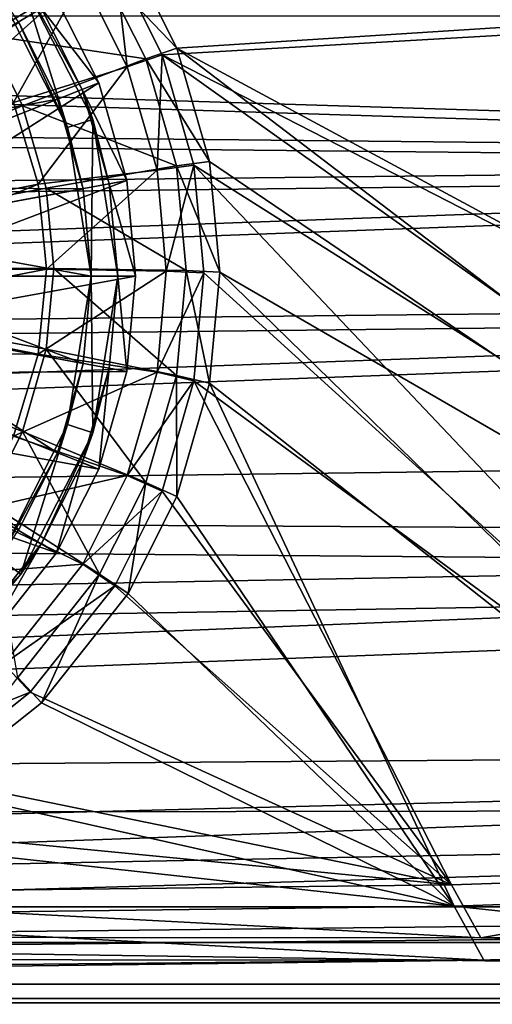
# Model space of a CAD drawing. Header units: metres. Extents: x -904 to 0, y -908 to 0.
# Tile 17 of 153: x -406 to -353, y -852 to -741. Entities that reach past the tile are written whole.
import ezdxf

# ---------------------------------------------------------------- set-up
doc = ezdxf.new("R2010")
doc.units = ezdxf.units.M

msp = doc.modelspace()

# ---------------------------------------------------------------- linework, layer by layer
at = {"layer": 'None012311'}
for points in [[(-393.825928, -733.487244, 106.274223), (-67.241051, -723.909851, 106.525017), (-388.329742, -744.40271, 105.988396)], [(-67.241051, -723.909851, 106.525017), (-221.515747, -834.223022, 103.636368), (-388.329742, -744.40271, 105.988396)], [(-398.936859, -736.531311, 101.402817), (-407.832184, -725.320435, 101.696388), (-411.274048, -742.059814, 93.47364)], [(-389.989258, -745.137939, 108.970169), (-69.393501, -726.651489, 109.454254), (-395.34259, -734.506348, 109.248566)], [(-220.231979, -832.017883, 106.695137), (-69.393501, -726.651489, 109.454254), (-389.989258, -745.137939, 108.970169)], [(-397.03952, -735.297791, 99.259338), (-393.825928, -733.487244, 106.274223), (-388.329742, -744.40271, 105.988396)], [(-409.706726, -742.927856, 90.450272), (-416.793945, -733.996887, 90.684135), (-397.03952, -735.297791, 99.259338)], [(-395.34259, -734.506348, 109.248566), (-398.936859, -736.531311, 101.402817), (-393.921967, -746.490417, 101.142029)], [(-389.989258, -745.137939, 108.970169), (-395.34259, -734.506348, 109.248566), (-393.921967, -746.490417, 101.142029)], [(-409.706726, -742.927856, 90.450272), (-397.03952, -735.297791, 99.259338), (-391.845978, -745.611877, 98.989258)], [(-391.845978, -745.611877, 98.989258), (-397.03952, -735.297791, 99.259338), (-388.329742, -744.40271, 105.988396)], [(-398.936859, -736.531311, 101.402817), (-411.274048, -742.059814, 93.47364), (-406.745819, -750.526184, 93.251945)], [(-393.921967, -746.490417, 101.142029), (-398.936859, -736.531311, 101.402817), (-406.745819, -750.526184, 93.251945)], [(-409.706726, -742.927856, 90.450272), (-405.705994, -750.871643, 90.242249), (-452.00235, -769.192566, 89.738754)], [(-405.705994, -750.871643, 90.242249), (-409.706726, -742.927856, 90.450272), (-391.845978, -745.611877, 98.989258)], [(-391.845978, -745.611877, 98.989258), (-388.329742, -744.40271, 105.988396), (-384.665161, -757.143738, 105.654755)], [(-388.329742, -744.40271, 105.988396), (-221.515747, -834.223022, 103.636368), (-266.758728, -837.09552, 103.56115)], [(-266.758728, -837.09552, 103.56115), (-384.665161, -757.143738, 105.654755), (-388.329742, -744.40271, 105.988396)], [(-405.705994, -750.871643, 90.242249), (-391.845978, -745.611877, 98.989258), (-388.383759, -757.649353, 98.674042)], [(-389.989258, -745.137939, 108.970169), (-393.921967, -746.490417, 101.142029), (-390.579224, -758.112427, 100.837692)], [(-388.383759, -757.649353, 98.674042), (-391.845978, -745.611877, 98.989258), (-384.665161, -757.143738, 105.654755)], [(-386.420197, -757.546936, 108.645226), (-389.989258, -745.137939, 108.970169), (-390.579224, -758.112427, 100.837692)], [(-264.074249, -834.714417, 106.624527), (-389.989258, -745.137939, 108.970169), (-386.420197, -757.546936, 108.645226)], [(-264.074249, -834.714417, 106.624527), (-220.231979, -832.017883, 106.695137), (-389.989258, -745.137939, 108.970169)], [(-393.921967, -746.490417, 101.142029), (-406.745819, -750.526184, 93.251945), (-403.95697, -759.713013, 93.011375)], [(-390.579224, -758.112427, 100.837692), (-393.921967, -746.490417, 101.142029), (-403.95697, -759.713013, 93.011375)], [(-403.95697, -759.713013, 93.011375), (-406.745819, -750.526184, 93.251945), (-428.014954, -764.44635, 92.875748)], [(-405.705994, -750.871643, 90.242249), (-403.041473, -760.135681, 89.999664), (-452.00235, -769.192566, 89.738754)], [(-403.041473, -760.135681, 89.999664), (-405.705994, -750.871643, 90.242249), (-388.383759, -757.649353, 98.674042)], [(-388.383759, -757.649353, 98.674042), (-384.665161, -757.143738, 105.654755), (-383.521851, -769.60083, 105.32856)], [(-383.521851, -769.60083, 105.32856), (-384.665161, -757.143738, 105.654755), (-266.758728, -837.09552, 103.56115)], [(-390.579224, -758.112427, 100.837692), (-403.95697, -759.713013, 93.011375), (-403.014679, -769.267212, 92.761192)], [(-403.041473, -760.135681, 89.999664), (-388.383759, -757.649353, 98.674042), (-387.303589, -769.418518, 98.36586)], [(-389.536316, -769.475403, 100.540146), (-390.579224, -758.112427, 100.837692), (-403.014679, -769.267212, 92.761192)], [(-386.420197, -757.546936, 108.645226), (-390.579224, -758.112427, 100.837692), (-389.536316, -769.475403, 100.540146)], [(-385.306641, -769.679321, 108.32753), (-386.420197, -757.546936, 108.645226), (-389.536316, -769.475403, 100.540146)], [(-387.303589, -769.418518, 98.36586), (-388.383759, -757.649353, 98.674042), (-383.521851, -769.60083, 105.32856)], [(-386.420197, -757.546936, 108.645226), (-385.306641, -769.679321, 108.32753), (-311.196381, -836.942078, 106.566193)], [(-311.196381, -836.942078, 106.566193), (-264.074249, -834.714417, 106.624527), (-386.420197, -757.546936, 108.645226)], [(-403.041473, -760.135681, 89.999664), (-402.210175, -769.193176, 89.762482), (-452.00235, -769.192566, 89.738754)], [(-427.509125, -769.269226, 92.749458), (-403.95697, -759.713013, 93.011375), (-428.014954, -764.44635, 92.875748)], [(-403.014679, -769.267212, 92.761192), (-403.95697, -759.713013, 93.011375), (-427.509125, -769.269226, 92.749458)], [(-402.210175, -769.193176, 89.762482), (-403.041473, -760.135681, 89.999664), (-387.303589, -769.418518, 98.36586)], [(-402.210175, -769.193176, 89.762482), (-403.041473, -778.250732, 89.525307), (-452.00235, -769.192566, 89.738754)], [(-403.041473, -778.250732, 89.525307), (-405.705994, -787.514771, 89.282715), (-452.00235, -769.192566, 89.738754)], [(-405.705994, -787.514771, 89.282715), (-409.706726, -795.458557, 89.074699), (-452.00235, -769.192566, 89.738754)], [(-403.9552, -778.821594, 92.511002), (-403.014679, -769.267212, 92.761192), (-428.014099, -774.092102, 92.623169)], [(-428.014099, -774.092102, 92.623169), (-403.014679, -769.267212, 92.761192), (-427.509125, -769.269226, 92.749458)], [(-389.536316, -769.475403, 100.540146), (-403.014679, -769.267212, 92.761192), (-403.9552, -778.821594, 92.511002)], [(-403.041473, -778.250732, 89.525307), (-402.210175, -769.193176, 89.762482), (-388.383759, -781.187622, 98.057671)], [(-402.210175, -769.193176, 89.762482), (-387.303589, -769.418518, 98.36586), (-388.383759, -781.187622, 98.057671)], [(-390.579224, -780.838379, 100.242592), (-389.536316, -769.475403, 100.540146), (-403.9552, -778.821594, 92.511002)], [(-385.306641, -769.679321, 108.32753), (-389.536316, -769.475403, 100.540146), (-390.579224, -780.838379, 100.242592)], [(-386.420197, -781.811707, 108.009834), (-385.306641, -769.679321, 108.32753), (-390.579224, -780.838379, 100.242592)], [(-388.383759, -781.187622, 98.057671), (-387.303589, -769.418518, 98.36586), (-384.665161, -782.057861, 105.002357)], [(-387.303589, -769.418518, 98.36586), (-383.521851, -769.60083, 105.32856), (-384.665161, -782.057861, 105.002357)], [(-385.306641, -769.679321, 108.32753), (-386.420197, -781.811707, 108.009834), (-311.196381, -836.942078, 106.566193)], [(-384.665161, -782.057861, 105.002357), (-383.521851, -769.60083, 105.32856), (-312.000671, -839.306641, 103.50325)], [(-312.000671, -839.306641, 103.50325), (-383.521851, -769.60083, 105.32856), (-266.758728, -837.09552, 103.56115)], [(-429.464813, -778.730591, 92.501701), (-403.9552, -778.821594, 92.511002), (-428.014099, -774.092102, 92.623169)], [(-406.74234, -788.008911, 92.270424), (-403.9552, -778.821594, 92.511002), (-429.464813, -778.730591, 92.501701)], [(-390.579224, -780.838379, 100.242592), (-403.9552, -778.821594, 92.511002), (-406.74234, -788.008911, 92.270424)], [(-405.705994, -787.514771, 89.282715), (-403.041473, -778.250732, 89.525307), (-391.845978, -793.225098, 97.742462)], [(-403.041473, -778.250732, 89.525307), (-388.383759, -781.187622, 98.057671), (-391.845978, -793.225098, 97.742462)], [(-393.921967, -792.460449, 99.938263), (-390.579224, -780.838379, 100.242592), (-406.74234, -788.008911, 92.270424)], [(-386.420197, -781.811707, 108.009834), (-390.579224, -780.838379, 100.242592), (-393.921967, -792.460449, 99.938263)], [(-391.845978, -793.225098, 97.742462), (-388.383759, -781.187622, 98.057671), (-388.329742, -794.79895, 104.668724)], [(-388.383759, -781.187622, 98.057671), (-384.665161, -782.057861, 105.002357), (-388.329742, -794.79895, 104.668724)], [(-389.989258, -794.220703, 107.684891), (-386.420197, -781.811707, 108.009834), (-393.921967, -792.460449, 99.938263)], [(-386.420197, -781.811707, 108.009834), (-389.989258, -794.220703, 107.684891), (-357.419006, -838.457947, 106.526497)], [(-388.329742, -794.79895, 104.668724), (-384.665161, -782.057861, 105.002357), (-357.136627, -840.85498, 103.4627)], [(-311.196381, -836.942078, 106.566193), (-386.420197, -781.811707, 108.009834), (-357.419006, -838.457947, 106.526497)], [(-357.136627, -840.85498, 103.4627), (-384.665161, -782.057861, 105.002357), (-312.000671, -839.306641, 103.50325)], [(-393.921967, -792.460449, 99.938263), (-406.74234, -788.008911, 92.270424), (-411.269012, -796.476135, 92.048698)], [(-409.706726, -795.458557, 89.074699), (-405.705994, -787.514771, 89.282715), (-397.03952, -803.539185, 97.472374)], [(-405.705994, -787.514771, 89.282715), (-391.845978, -793.225098, 97.742462), (-397.03952, -803.539185, 97.472374)], [(-398.936859, -802.419556, 99.677475), (-393.921967, -792.460449, 99.938263), (-411.269012, -796.476135, 92.048698)], [(-389.989258, -794.220703, 107.684891), (-393.921967, -792.460449, 99.938263), (-398.936859, -802.419556, 99.677475)], [(-397.03952, -803.539185, 97.472374), (-391.845978, -793.225098, 97.742462), (-393.825928, -805.714355, 104.382889)], [(-391.845978, -793.225098, 97.742462), (-388.329742, -794.79895, 104.668724), (-393.825928, -805.714355, 104.382889)], [(-395.34259, -804.852356, 107.406494), (-389.989258, -794.220703, 107.684891), (-398.936859, -802.419556, 99.677475)], [(-357.419006, -838.457947, 106.526497), (-389.989258, -794.220703, 107.684891), (-395.34259, -804.852356, 107.406494)], [(-393.825928, -805.714355, 104.382889), (-388.329742, -794.79895, 104.668724), (-357.136627, -840.85498, 103.4627)], [(-409.706726, -795.458557, 89.074699), (-397.03952, -803.539185, 97.472374), (-406.253418, -815.151733, 97.168289)], [(-398.936859, -802.419556, 99.677475), (-411.269012, -796.476135, 92.048698), (-417.361237, -803.897766, 91.854362)], [(-407.832184, -813.630432, 99.383904), (-398.936859, -802.419556, 99.677475), (-417.361237, -803.897766, 91.854362)], [(-395.34259, -804.852356, 107.406494), (-398.936859, -802.419556, 99.677475), (-407.832184, -813.630432, 99.383904)], [(-406.253418, -815.151733, 97.168289), (-397.03952, -803.539185, 97.472374), (-403.579315, -818.007263, 104.060989)], [(-397.03952, -803.539185, 97.472374), (-393.825928, -805.714355, 104.382889), (-403.579315, -818.007263, 104.060989)], [(-404.84137, -816.824158, 107.093002), (-395.34259, -804.852356, 107.406494), (-407.832184, -813.630432, 99.383904)], [(-395.34259, -804.852356, 107.406494), (-404.84137, -816.824158, 107.093002), (-357.419006, -838.457947, 106.526497)], [(-403.579315, -818.007263, 104.060989), (-393.825928, -805.714355, 104.382889), (-357.136627, -840.85498, 103.4627)], [(-404.84137, -816.824158, 107.093002), (-407.832184, -813.630432, 99.383904), (-419.046936, -822.522705, 99.151054)], [(-406.253418, -815.151733, 97.168289), (-403.579315, -818.007263, 104.060989), (-415.876404, -827.757324, 103.805679)], [(-416.817261, -826.319641, 106.844353), (-404.84137, -816.824158, 107.093002), (-419.046936, -822.522705, 99.151054)], [(-357.419006, -838.457947, 106.526497), (-404.84137, -816.824158, 107.093002), (-416.817261, -826.319641, 106.844353)], [(-357.136627, -840.85498, 103.4627), (-415.876404, -827.757324, 103.805679), (-403.579315, -818.007263, 104.060989)], [(-427.452545, -831.671204, 106.704216), (-357.419006, -838.457947, 106.526497), (-416.817261, -826.319641, 106.844353)], [(-426.795593, -833.251587, 103.661804), (-415.876404, -827.757324, 103.805679), (-357.136627, -840.85498, 103.4627)], [(-447.272522, -839.524963, 106.498558), (-357.419006, -838.457947, 106.526497), (-427.452545, -831.671204, 106.704216)], [(-446.703979, -841.986023, 103.433083), (-426.795593, -833.251587, 103.661804), (-357.136627, -840.85498, 103.4627)], [(-311.196381, -836.942078, 106.566193), (-357.419006, -838.457947, 106.526497), (-354.14621, -844.412048, 134.329071)], [(-307.693909, -843.71405, 134.427994), (-311.196381, -836.942078, 106.566193), (-354.14621, -844.412048, 134.329071)], [(-354.14621, -844.412048, 134.329071), (-357.419006, -838.457947, 106.526497), (-447.272522, -839.524963, 106.498558)], [(-354.14621, -844.412048, 134.329071), (-447.272522, -839.524963, 106.498558), (-539.984131, -844.280945, 134.349228)], [(-312.000671, -839.306641, 103.50325), (-307.470459, -846.153625, 131.781479), (-357.136627, -840.85498, 103.4627)], [(-357.136627, -840.85498, 103.4627), (-353.788147, -846.927795, 131.7612), (-446.703979, -841.986023, 103.433083)], [(-307.470459, -846.153625, 131.781479), (-353.788147, -846.927795, 131.7612), (-357.136627, -840.85498, 103.4627)], [(-353.788147, -846.927795, 131.7612), (-539.217834, -846.787781, 131.764862), (-446.703979, -841.986023, 103.433083)], [(-65.361061, -851.239258, 163.059708), (-539.984131, -844.280945, 134.349228), (-839.225647, -851.240662, 163.059708)], [(-354.14621, -844.412048, 134.329071), (-539.984131, -844.280945, 134.349228), (-65.361061, -851.239258, 163.059708)], [(-307.693909, -843.71405, 134.427994), (-354.14621, -844.412048, 134.329071), (-65.361061, -851.239258, 163.059708)], [(-539.217834, -846.787781, 131.764862), (-353.788147, -846.927795, 131.7612), (-838.072021, -853.000549, 160.059708)], [(-353.788147, -846.927795, 131.7612), (-307.470459, -846.153625, 131.781479), (-65.932907, -853.000549, 160.059708)], [(-838.072021, -853.000549, 160.059708), (-353.788147, -846.927795, 131.7612), (-65.932907, -853.000549, 160.059708)], [(-882.848145, -887.811401, 163.059708), (-21.156563, -887.811523, 163.059708), (-839.225647, -851.240662, 163.059708)], [(-839.225647, -851.240662, 163.059708), (-21.156563, -887.811523, 163.059708), (-65.361061, -851.239258, 163.059708)]]:
    msp.add_3dface(points, dxfattribs=at)
at = {"layer": 'None012312'}
for points in [[(-720.775391, -740.003967, 2167.144043), (-180.38501, -756.770996, 2157.224365), (-761.496765, -750.815186, 2160.915527)], [(-720.775391, -740.003967, 2167.144043), (-195.265991, -740.003967, 2167.144043), (-180.38501, -756.770996, 2157.224365)], [(-720.775391, -740.804871, 2170), (-762.439392, -751.924988, 2163.626953), (-179.185745, -757.945496, 2159.911377)], [(-194.320099, -740.804871, 2170), (-720.775391, -740.804871, 2170), (-179.185745, -757.945496, 2159.911377)], [(-180.38501, -756.770996, 2157.224365), (-781.398254, -763.431824, 2152.863525), (-761.496765, -750.815186, 2160.915527)], [(-179.185745, -757.945496, 2159.911377), (-762.439392, -751.924988, 2163.626953), (-782.797424, -764.874939, 2155.389893)], [(-164.589264, -772.242615, 2146.695068), (-799.928772, -779.095703, 2141.559082), (-180.38501, -756.770996, 2157.224365)], [(-799.928772, -779.095703, 2141.559082), (-781.398254, -763.431824, 2152.863525), (-180.38501, -756.770996, 2157.224365)], [(-163.10463, -773.75061, 2149.191895), (-179.185745, -757.945496, 2159.911377), (-801.754211, -780.922791, 2143.825439)], [(-801.754211, -780.922791, 2143.825439), (-179.185745, -757.945496, 2159.911377), (-782.797424, -764.874939, 2155.389893)], [(-130.859543, -799.576477, 2124.210693), (-815.799622, -795.593506, 2127.841064), (-164.589264, -772.242615, 2146.695068)], [(-815.799622, -795.593506, 2127.841064), (-799.928772, -779.095703, 2141.559082), (-164.589264, -772.242615, 2146.695068)], [(-818.062683, -797.87561, 2129.718262), (-145.002502, -789.292603, 2137.125), (-163.10463, -773.75061, 2149.191895)], [(-818.062683, -797.87561, 2129.718262), (-163.10463, -773.75061, 2149.191895), (-801.754211, -780.922791, 2143.825439)], [(-126.16481, -803.473694, 2124.567871), (-145.002502, -789.292603, 2137.125), (-818.062683, -797.87561, 2129.718262)], [(-130.859543, -799.576477, 2124.210693), (-829.500427, -812.703979, 2111.229248), (-815.799622, -795.593506, 2127.841064)], [(-832.010681, -815.26239, 2112.793457), (-126.16481, -803.473694, 2124.567871), (-818.062683, -797.87561, 2129.718262)], [(-95.010384, -822.552795, 2100.313965), (-839.526306, -828.018555, 2093.742676), (-130.859543, -799.576477, 2124.210693)], [(-839.526306, -828.018555, 2093.742676), (-829.500427, -812.703979, 2111.229248), (-130.859543, -799.576477, 2124.210693)], [(-83.638107, -829.801086, 2096.219727), (-126.16481, -803.473694, 2124.567871), (-842.267029, -830.862915, 2094.904785)], [(-126.16481, -803.473694, 2124.567871), (-832.010681, -815.26239, 2112.793457), (-842.267029, -830.862915, 2094.904785)], [(-849.833435, -849.639465, 2063.023926), (-95.010384, -822.552795, 2100.313965), (-57.658901, -841.640808, 2075.415527)], [(-849.833435, -849.639465, 2063.023926), (-846.345764, -841.640808, 2075.415527), (-95.010384, -822.552795, 2100.313965)], [(-846.345764, -841.640808, 2075.415527), (-839.526306, -828.018555, 2093.742676), (-95.010384, -822.552795, 2100.313965)], [(-55.043732, -844.028503, 2077.158691), (-83.638107, -829.801086, 2096.219727), (-852.304321, -851.731201, 2065.280029)], [(-852.304321, -851.731201, 2065.280029), (-83.638107, -829.801086, 2096.219727), (-849.24353, -844.71228, 2076.154541)], [(-83.638107, -829.801086, 2096.219727), (-842.267029, -830.862915, 2094.904785), (-849.24353, -844.71228, 2076.154541)], [(-54.171215, -849.639465, 2063.023926), (-849.833435, -849.639465, 2063.023926), (-57.658901, -841.640808, 2075.415527)], [(-51.700359, -851.731201, 2065.280029), (-55.043732, -844.028503, 2077.158691), (-852.304321, -851.731201, 2065.280029)], [(-849.833435, -849.639465, 2063.023926), (-54.171215, -849.639465, 2063.023926), (-888.002319, -888.003967, 2063.023926)], [(-888.002319, -888.003967, 2063.023926), (-54.171215, -849.639465, 2063.023926), (-16.00234, -888.003967, 2063.023926)], [(-13.00234, -891.003967, 2065.280029), (-852.304321, -851.731201, 2065.280029), (-891.002319, -891.003967, 2065.280029)], [(-51.700359, -851.731201, 2065.280029), (-852.304321, -851.731201, 2065.280029), (-13.00234, -891.003967, 2065.280029)]]:
    msp.add_3dface(points, dxfattribs=at)
at = {"layer": 'None012325'}
for points in [[(-401.88205, -738.899902, 111.452499), (-410.282898, -728.308838, 111.452499), (-427.183472, -753.802185, 115.948647)], [(-405.888184, -736.524353, 101.509148), (-400.645111, -753.341187, 101.509148), (-408.315247, -738.28772, 101.509148)], [(-405.888184, -736.524353, 101.509148), (-403.581543, -739.954163, 108.797249), (-399.004028, -749.04718, 108.797256)], [(-405.888184, -736.524353, 101.509148), (-399.004028, -749.04718, 108.797256), (-397.791931, -752.414185, 101.509148)], [(-405.888184, -736.524353, 101.509148), (-397.791931, -752.414185, 101.509148), (-400.645111, -753.341187, 101.509148)], [(-408.315247, -738.28772, 101.509148), (-400.645111, -753.341187, 101.509148), (-406.130859, -741.535583, 109.382034)], [(-401.88205, -738.899902, 111.452499), (-427.183472, -753.802185, 115.948647), (-424.431946, -759.113342, 115.948647)], [(-397.144501, -748.311035, 111.452507), (-401.88205, -738.899902, 111.452499), (-424.431946, -759.113342, 115.948647)], [(-401.88205, -738.899902, 108.389137), (-397.144501, -748.311035, 108.389137), (-403.581543, -739.954163, 108.797249)], [(-401.88205, -738.899902, 111.452499), (-397.144501, -748.311035, 111.452507), (-401.88205, -738.899902, 108.389137)], [(-401.88205, -738.899902, 108.389137), (-397.144501, -748.311035, 111.452507), (-397.144501, -748.311035, 108.389137)], [(-397.144501, -748.311035, 108.389137), (-399.004028, -749.04718, 108.797256), (-403.581543, -739.954163, 108.797249)], [(-406.130859, -741.535583, 109.382034), (-401.793427, -750.151428, 109.382034), (-429.303864, -755.188477, 113.182106)], [(-406.130859, -741.535583, 109.382034), (-400.645111, -753.341187, 101.509148), (-401.793427, -750.151428, 109.382034)], [(-397.144501, -748.311035, 111.452507), (-424.431946, -759.113342, 115.948647), (-422.845062, -764.632568, 115.948647)], [(-393.987244, -759.291992, 111.452507), (-397.144501, -748.311035, 111.452507), (-422.845062, -764.632568, 115.948647)], [(-397.144501, -748.311035, 108.389137), (-393.987244, -759.291992, 108.389137), (-399.004028, -749.04718, 108.797256)], [(-397.144501, -748.311035, 111.452507), (-393.987244, -759.291992, 111.452507), (-397.144501, -748.311035, 108.389137)], [(-397.144501, -748.311035, 108.389137), (-393.987244, -759.291992, 111.452507), (-393.987244, -759.291992, 108.389137)], [(-393.987244, -759.291992, 108.389137), (-395.953827, -759.655884, 108.797256), (-399.004028, -749.04718, 108.797256)], [(-399.004028, -749.04718, 108.797256), (-395.953827, -759.655884, 108.797256), (-397.791931, -752.414185, 101.509148)], [(-401.793427, -750.151428, 109.382034), (-426.787445, -760.045837, 113.182106), (-429.303864, -755.188477, 113.182106)], [(-401.793427, -750.151428, 109.382034), (-398.903717, -760.201782, 109.382042), (-426.787445, -760.045837, 113.182106)], [(-400.645111, -753.341187, 101.509148), (-398.903717, -760.201782, 109.382042), (-401.793427, -750.151428, 109.382034)], [(-397.791931, -752.414185, 101.509148), (-398.002167, -770.028137, 101.509148), (-400.645111, -753.341187, 101.509148)], [(-397.791931, -752.414185, 101.509148), (-395.002167, -770.028137, 101.509148), (-398.002167, -770.028137, 101.509148)], [(-397.791931, -752.414185, 101.509148), (-395.953827, -759.655884, 108.797256), (-395.002167, -770.028137, 101.509148)], [(-400.645111, -753.341187, 101.509148), (-398.002167, -770.028137, 101.509148), (-398.903717, -760.201782, 109.382042)], [(-393.987244, -759.291992, 111.452507), (-422.845062, -764.632568, 115.948647), (-422.350037, -770.028137, 115.948647)], [(-393.002197, -770.028137, 111.452507), (-393.987244, -759.291992, 111.452507), (-422.350037, -770.028137, 115.948647)], [(-393.987244, -759.291992, 108.389137), (-393.002197, -770.028137, 108.389137), (-395.953827, -759.655884, 108.797256)], [(-393.987244, -759.291992, 111.452507), (-393.002197, -770.028137, 108.389137), (-393.987244, -759.291992, 108.389137)], [(-393.987244, -759.291992, 111.452507), (-393.002197, -770.028137, 111.452507), (-393.002197, -770.028137, 108.389137)], [(-398.903717, -760.201782, 109.382042), (-425.336121, -765.093506, 113.182106), (-426.787445, -760.045837, 113.182106)], [(-398.903717, -760.201782, 109.382042), (-398.002167, -770.028137, 109.382042), (-425.336121, -765.093506, 113.182106)], [(-398.002167, -770.028137, 101.509148), (-398.002167, -770.028137, 109.382042), (-398.903717, -760.201782, 109.382042)], [(-393.002197, -770.028137, 108.389137), (-395.002167, -770.028137, 108.797256), (-395.953827, -759.655884, 108.797256)], [(-395.953827, -759.655884, 108.797256), (-395.002167, -770.028137, 108.797256), (-395.002167, -770.028137, 101.509148)], [(-398.002167, -770.028137, 109.382042), (-424.883392, -770.028137, 113.182106), (-425.336121, -765.093506, 113.182106)], [(-398.903717, -779.854431, 109.382042), (-425.336121, -774.962769, 113.182106), (-424.883392, -770.028137, 113.182106)], [(-398.002167, -770.028137, 109.382042), (-398.903717, -779.854431, 109.382042), (-424.883392, -770.028137, 113.182106)], [(-393.987244, -780.764282, 111.452507), (-393.002197, -770.028137, 111.452507), (-422.845062, -775.423706, 115.948647)], [(-393.002197, -770.028137, 111.452507), (-422.350037, -770.028137, 115.948647), (-422.845062, -775.423706, 115.948647)], [(-400.645111, -786.715027, 101.509148), (-398.903717, -779.854431, 109.382042), (-398.002167, -770.028137, 101.509148)], [(-398.002167, -770.028137, 101.509148), (-397.791931, -787.64209, 101.509148), (-400.645111, -786.715027, 101.509148)], [(-398.903717, -779.854431, 109.382042), (-398.002167, -770.028137, 109.382042), (-398.002167, -770.028137, 101.509148)], [(-395.002167, -770.028137, 101.509148), (-397.791931, -787.64209, 101.509148), (-398.002167, -770.028137, 101.509148)], [(-397.791931, -787.64209, 101.509148), (-395.002167, -770.028137, 101.509148), (-395.953827, -780.40033, 108.797256)], [(-395.953827, -780.40033, 108.797256), (-395.002167, -770.028137, 108.797256), (-393.987244, -780.764282, 108.389137)], [(-395.002167, -770.028137, 101.509148), (-395.002167, -770.028137, 108.797256), (-395.953827, -780.40033, 108.797256)], [(-395.002167, -770.028137, 108.797256), (-393.002197, -770.028137, 108.389137), (-393.987244, -780.764282, 108.389137)], [(-393.987244, -780.764282, 108.389137), (-393.002197, -770.028137, 111.452507), (-393.987244, -780.764282, 111.452507)], [(-393.987244, -780.764282, 108.389137), (-393.002197, -770.028137, 108.389137), (-393.002197, -770.028137, 111.452507)], [(-401.793427, -789.904785, 109.382042), (-426.787445, -780.010376, 113.182106), (-425.336121, -774.962769, 113.182106)], [(-398.903717, -779.854431, 109.382042), (-401.793427, -789.904785, 109.382042), (-425.336121, -774.962769, 113.182106)], [(-424.431946, -780.942932, 115.948647), (-393.987244, -780.764282, 111.452507), (-422.845062, -775.423706, 115.948647)], [(-401.793427, -789.904785, 109.382042), (-406.130859, -798.52063, 109.382042), (-426.787445, -780.010376, 113.182106)], [(-401.793427, -789.904785, 109.382042), (-398.903717, -779.854431, 109.382042), (-400.645111, -786.715027, 101.509148)], [(-399.004028, -791.009094, 108.797256), (-395.953827, -780.40033, 108.797256), (-397.144501, -791.745239, 108.389137)], [(-397.791931, -787.64209, 101.509148), (-395.953827, -780.40033, 108.797256), (-399.004028, -791.009094, 108.797256)], [(-395.953827, -780.40033, 108.797256), (-393.987244, -780.764282, 108.389137), (-397.144501, -791.745239, 108.389137)], [(-427.183472, -786.254089, 115.948647), (-397.144501, -791.745239, 111.452507), (-424.431946, -780.942932, 115.948647)], [(-397.144501, -791.745239, 111.452507), (-393.987244, -780.764282, 111.452507), (-424.431946, -780.942932, 115.948647)], [(-397.144501, -791.745239, 108.389137), (-393.987244, -780.764282, 108.389137), (-397.144501, -791.745239, 111.452507)], [(-397.144501, -791.745239, 111.452507), (-393.987244, -780.764282, 108.389137), (-393.987244, -780.764282, 111.452507)], [(-431.034943, -790.995361, 115.948647), (-401.88205, -801.156372, 111.452507), (-427.183472, -786.254089, 115.948647)], [(-401.88205, -801.156372, 111.452507), (-397.144501, -791.745239, 111.452507), (-427.183472, -786.254089, 115.948647)], [(-408.315247, -801.768555, 101.509148), (-401.793427, -789.904785, 109.382042), (-400.645111, -786.715027, 101.509148)], [(-400.645111, -786.715027, 101.509148), (-405.888184, -803.53186, 101.509148), (-408.315247, -801.768555, 101.509148)], [(-397.791931, -787.64209, 101.509148), (-405.888184, -803.53186, 101.509148), (-400.645111, -786.715027, 101.509148)], [(-405.888184, -803.53186, 101.509148), (-397.791931, -787.64209, 101.509148), (-403.581543, -800.102112, 108.797256)], [(-403.581543, -800.102112, 108.797256), (-397.791931, -787.64209, 101.509148), (-399.004028, -791.009094, 108.797256)], [(-408.315247, -801.768555, 101.509148), (-406.130859, -798.52063, 109.382042), (-401.793427, -789.904785, 109.382042)], [(-410.282898, -811.747375, 111.452507), (-401.88205, -801.156372, 111.452507), (-431.034943, -790.995361, 115.948647)], [(-403.581543, -800.102112, 108.797256), (-399.004028, -791.009094, 108.797256), (-401.88205, -801.156372, 108.389137)], [(-399.004028, -791.009094, 108.797256), (-397.144501, -791.745239, 108.389137), (-401.88205, -801.156372, 108.389137)], [(-401.88205, -801.156372, 108.389137), (-397.144501, -791.745239, 108.389137), (-401.88205, -801.156372, 111.452507)], [(-401.88205, -801.156372, 111.452507), (-397.144501, -791.745239, 108.389137), (-397.144501, -791.745239, 111.452507)], [(-411.697083, -810.333191, 108.797256), (-403.581543, -800.102112, 108.797256), (-410.282898, -811.747375, 108.389137)], [(-411.697083, -810.333191, 108.797256), (-405.888184, -803.53186, 101.509148), (-403.581543, -800.102112, 108.797256)], [(-403.581543, -800.102112, 108.797256), (-401.88205, -801.156372, 108.389137), (-410.282898, -811.747375, 108.389137)], [(-410.282898, -811.747375, 108.389137), (-401.88205, -801.156372, 108.389137), (-410.282898, -811.747375, 111.452507)], [(-410.282898, -811.747375, 111.452507), (-401.88205, -801.156372, 108.389137), (-401.88205, -801.156372, 111.452507)], [(-405.888184, -803.53186, 101.509148), (-418.498383, -816.14209, 101.509148), (-408.315247, -801.768555, 101.509148)], [(-418.498383, -816.14209, 101.509148), (-405.888184, -803.53186, 101.509148), (-411.697083, -810.333191, 108.797256)]]:
    msp.add_3dface(points, dxfattribs=at)
at = {"layer": 'None012347'}
for points in [[(-151.244019, -840.941895, 2031.640869), (-520.244019, -840.937805, 2031.640869), (-520.24408, -844.937805, 2031.640869)], [(-520.244019, -840.937805, 193.640823), (-151.244019, -840.941895, 193.640823), (-520.24408, -844.937805, 193.640823)], [(-151.244064, -844.941895, 2031.640869), (-151.244019, -840.941895, 2031.640869), (-520.24408, -844.937805, 2031.640869)], [(-151.244019, -840.941895, 193.640823), (-151.244064, -844.941895, 193.640823), (-520.24408, -844.937805, 193.640823)], [(-151.244019, -840.941895, 2031.640869), (-151.244019, -840.941895, 193.640823), (-520.244019, -840.937805, 2031.640869)], [(-151.244019, -840.941895, 193.640823), (-520.244019, -840.937805, 193.640823), (-520.244019, -840.937805, 2031.640869)], [(-151.244064, -844.941895, 2031.640869), (-520.24408, -844.937805, 2031.640869), (-151.244064, -844.941895, 193.640823)], [(-520.24408, -844.937805, 2031.640869), (-520.24408, -844.937805, 193.640823), (-151.244064, -844.941895, 193.640823)]]:
    msp.add_3dface(points, dxfattribs=at)

doc.saveas('drawing.dxf')
